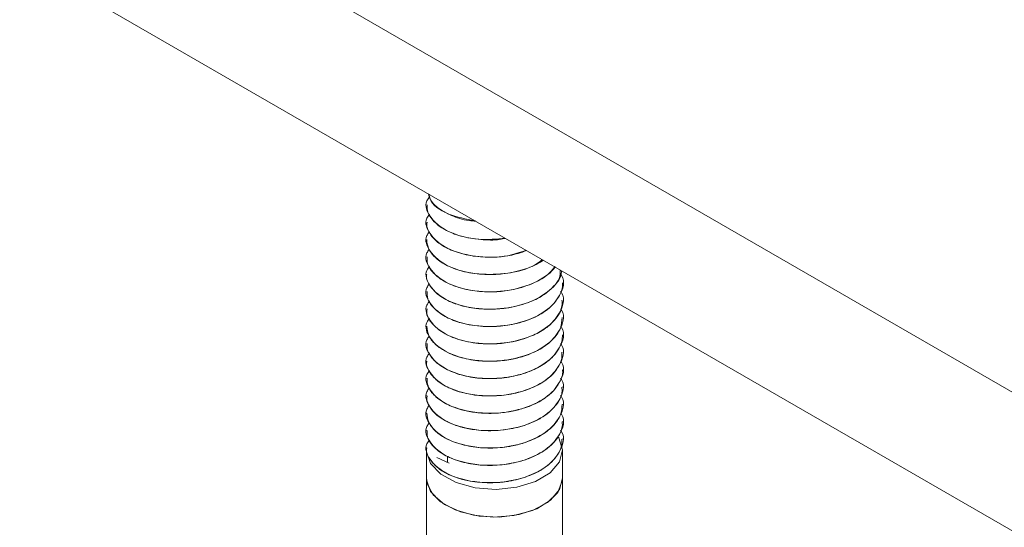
# Model space of a CAD drawing. Header units: millimetres. Extents: x 299 to 1025, y 4 to 1359.
# Tile 2 of 48: x 542 to 600, y 78 to 108. Entities that reach past the tile are written whole.
import ezdxf

# ---------------------------------------------------------------- set-up
doc = ezdxf.new("R2010")
doc.units = ezdxf.units.MM

msp = doc.modelspace()

# ---------------------------------------------------------------- linework, layer by layer
at = {"color": 7, "linetype": 'Continuous', "lineweight": 15}
for p, q in [((648.516, 58.785), (542.45, 120.016)), ((648.516, 50.62), (542.45, 111.85)), ((566.381, 97.338), (566.381, 97.33)), ((566.381, 96.318), (566.381, 96.309)), ((566.381, 95.297), (566.381, 95.289)), ((566.381, 94.276), (566.381, 94.268)), ((566.381, 93.256), (566.381, 93.247)), ((574.381, 92.737), (574.381, 92.745)), ((566.381, 92.235), (566.381, 92.227)), ((574.381, 91.716), (574.381, 91.724)), ((566.381, 91.214), (566.381, 91.206)), ((574.381, 90.695), (574.381, 90.704)), ((566.381, 90.194), (566.381, 90.185)), ((574.381, 89.675), (574.381, 89.683)), ((566.381, 89.173), (566.381, 89.165)), ((574.381, 88.654), (574.381, 88.662)), ((566.381, 88.152), (566.381, 88.144)), ((574.381, 87.634), (574.381, 87.642)), ((566.381, 87.132), (566.381, 87.123)), ((574.381, 86.613), (574.381, 86.621)), ((566.381, 86.111), (566.381, 86.102)), ((574.381, 85.592), (574.381, 85.6)), ((566.381, 85.09), (566.381, 85.082)), ((574.381, 84.572), (574.381, 84.58)), ((566.381, 84.07), (566.381, 84.061)), ((574.381, 83.551), (574.381, 83.559)), ((566.381, 83.049), (566.381, 83.04)), ((566.381, 82.895), (566.381, 81.262)), ((574.381, 81.262), (574.381, 82.895)), ((566.979, 82.477), (567.711, 82.136)), ((567.608, 82.184), (567.608, 82.548)), ((566.381, 81.262), (566.381, 76.654)), ((574.381, 75.763), (574.381, 81.262))]:
    msp.add_line(p, q, dxfattribs=at)
at = {"color": 7, "linetype": 'Continuous', "lineweight": 15, "flags": 128}
for points in [[(574.154, 83.662), (574.173, 83.63), (574.38, 82.924), (574.203, 82.215), (573.657, 81.571), (572.796, 81.055), (571.702, 80.716), (570.481, 80.587), (569.25, 80.68), (568.128, 80.987), (567.223, 81.478), (566.622, 82.105), (566.384, 82.808), (566.381, 82.895)], [(574.381, 81.262), (574.369, 81.086), (574.099, 80.41), (573.492, 79.811), (572.605, 79.343), (571.517, 79.048), (570.326, 78.953), (569.141, 79.067), (568.067, 79.379), (567.202, 79.861), (566.624, 80.469), (566.386, 81.149), (566.381, 81.262)], [(574.381, 81.259), (574.201, 80.578), (573.682, 79.959), (572.87, 79.455), (571.837, 79.112), (570.674, 78.959), (569.485, 79.012), (568.376, 79.264), (567.445, 79.694), (566.774, 80.263), (566.425, 80.921), (566.381, 81.262)]]:
    msp.add_lwpolyline(points, dxfattribs=at)
at = {"color": 7, "linetype": 'Continuous', "lineweight": 15}
for points, knots in [([(566.498, 97.968), (566.527, 97.853), (566.616, 97.503), (567.128, 97.067), (567.912, 96.654), (568.615, 96.415), (569.143, 96.375), (569.275, 96.365)], [0, 0, 0, 0, 0.146746, 0.44513, 0.633893, 0.908724, 1, 1, 1, 1]), ([(569.233, 96.389), (568.691, 96.495), (567.53, 96.722), (566.604, 97.407), (566.545, 97.857), (566.533, 97.948)], [0, 0, 0, 0, 0.411062, 0.880495, 1, 1, 1, 1]), ([(571.024, 95.355), (570.498, 95.314), (569.294, 95.22), (567.553, 95.701), (566.523, 96.568), (566.238, 97.359), (566.497, 97.724), (566.554, 97.805)], [0, 0, 0, 0, 0.2011559, 0.4608273, 0.7190391, 0.9375661, 1, 1, 1, 1]), ([(566.414, 97.331), (566.417, 97.183), (566.426, 96.816), (566.829, 96.288), (567.392, 95.891), (567.935, 95.642), (568.58, 95.423), (569.514, 95.274), (570.444, 95.234), (570.911, 95.336), (571.018, 95.359)], [0, 0, 0, 0, 0.119312, 0.293903, 0.452788, 0.524214, 0.607345, 0.789021, 0.95188, 1, 1, 1, 1]), ([(572.231, 94.658), (571.88, 94.535), (571.025, 94.234), (569.319, 94.226), (567.557, 94.669), (566.522, 95.549), (566.238, 96.335), (566.493, 96.696), (566.547, 96.773)], [0, 0, 0, 0, 0.129894, 0.316927, 0.539743, 0.761307, 0.948818, 1, 1, 1, 1]), ([(566.413, 96.308), (566.402, 96.248), (566.378, 96.103), (566.48, 95.809), (566.64, 95.524), (566.846, 95.304), (567.018, 95.147), (567.363, 94.887), (568.051, 94.547), (569.099, 94.289), (570.21, 94.226), (571.311, 94.315), (571.939, 94.526), (572.269, 94.637)], [0, 0, 0, 0, 0.040836, 0.097974, 0.201113, 0.242691, 0.26606, 0.325876, 0.461123, 0.606128, 0.746655, 0.86709, 1, 1, 1, 1]), ([(573.186, 94.107), (573.042, 93.995), (572.537, 93.6), (571.167, 93.258), (569.335, 93.192), (567.552, 93.653), (566.524, 94.528), (566.238, 95.311), (566.49, 95.669), (566.542, 95.744)], [0, 0, 0, 0, 0.0664586, 0.2342769, 0.3992195, 0.5957196, 0.7911149, 0.9564799, 1, 1, 1, 1]), ([(566.393, 95.29), (566.407, 95.12), (566.424, 94.914), (566.555, 94.657), (566.698, 94.433), (567.037, 94.08), (567.549, 93.764), (568.123, 93.531), (568.795, 93.335), (569.739, 93.208), (570.94, 93.245), (572.066, 93.484), (572.849, 93.805), (573.181, 94.027), (573.247, 94.072)], [0, 0, 0, 0, 0.0992625, 0.1207561, 0.1581187, 0.2392963, 0.3562002, 0.4049561, 0.4706896, 0.602414, 0.7128971, 0.846884, 0.96922, 1, 1, 1, 1]), ([(573.938, 93.673), (573.913, 93.636), (573.665, 93.275), (572.779, 92.709), (571.192, 92.226), (569.327, 92.175), (567.554, 92.631), (566.525, 93.507), (566.237, 94.284), (566.483, 94.637), (566.532, 94.707)], [0, 0, 0, 0, 0.016999, 0.165117, 0.315724, 0.46375, 0.640097, 0.815452, 0.963857, 1, 1, 1, 1]), ([(566.417, 94.268), (566.41, 94.171), (566.388, 93.841), (566.708, 93.36), (567.335, 92.843), (568.205, 92.449), (569.329, 92.218), (570.464, 92.189), (571.635, 92.344), (572.682, 92.694), (573.52, 93.175), (573.812, 93.541), (573.939, 93.7)], [0, 0, 0, 0, 0.050552, 0.171059, 0.259661, 0.374732, 0.488754, 0.598178, 0.690012, 0.817585, 0.920631, 1, 1, 1, 1]), ([(574.24, 93.499), (574.242, 93.328), (574.245, 92.991), (573.739, 92.364), (572.805, 91.683), (571.186, 91.206), (569.329, 91.154), (567.554, 91.61), (566.522, 92.487), (566.239, 93.279), (566.5, 93.647), (566.559, 93.73)], [0, 0, 0, 0, 0.063395, 0.124763, 0.255619, 0.388675, 0.51945, 0.675246, 0.830166, 0.961277, 1, 1, 1, 1]), ([(566.396, 93.246), (566.391, 93.223), (566.352, 93.046), (566.528, 92.601), (567.01, 92.017), (567.901, 91.544), (568.908, 91.262), (569.984, 91.16), (571.18, 91.236), (572.296, 91.514), (573.186, 91.947), (573.898, 92.517), (574.305, 93.03), (574.317, 93.398), (574.319, 93.453)], [0, 0, 0, 0, 0.0106705, 0.0827109, 0.2070251, 0.305991, 0.3933276, 0.4932208, 0.5773736, 0.6891966, 0.7830961, 0.8513622, 0.9777459, 1, 1, 1, 1]), ([(574.274, 93.236), (574.29, 93.215), (574.58, 92.827), (574.338, 92.182), (573.771, 91.344), (572.794, 90.662), (571.188, 90.186), (569.328, 90.133), (567.554, 90.59), (566.524, 91.466), (566.237, 92.248), (566.488, 92.605), (566.54, 92.678)], [0, 0, 0, 0, 0.00796, 0.145919, 0.202171, 0.322118, 0.444082, 0.563955, 0.706763, 0.848768, 0.968948, 1, 1, 1, 1]), ([(566.411, 92.228), (566.414, 92.087), (566.422, 91.717), (566.826, 91.185), (567.524, 90.697), (568.48, 90.328), (569.552, 90.158), (570.677, 90.166), (571.797, 90.339), (572.874, 90.735), (573.732, 91.316), (574.232, 91.968), (574.397, 92.467), (574.377, 92.717), (574.375, 92.737)], [0, 0, 0, 0, 0.062206, 0.164021, 0.251373, 0.33752, 0.447158, 0.517887, 0.605587, 0.717015, 0.806983, 0.903033, 0.992092, 1, 1, 1, 1]), ([(574.261, 92.234), (574.281, 92.207), (574.578, 91.813), (574.339, 91.162), (573.77, 90.323), (572.794, 89.641), (571.188, 89.165), (569.328, 89.112), (567.554, 89.569), (566.523, 90.445), (566.238, 91.233), (566.495, 91.596), (566.551, 91.675)], [0, 0, 0, 0, 0.010231, 0.14753, 0.203513, 0.322887, 0.444267, 0.563567, 0.705692, 0.847018, 0.966623, 1, 1, 1, 1]), ([(566.412, 91.205), (566.404, 91.144), (566.362, 90.853), (566.655, 90.351), (567.228, 89.854), (568.049, 89.449), (569.047, 89.188), (570.227, 89.12), (571.417, 89.235), (572.503, 89.55), (573.255, 89.963), (573.672, 90.295), (574.08, 90.716), (574.376, 91.205), (574.352, 91.608), (574.346, 91.716)], [0, 0, 0, 0, 0.027179, 0.12991, 0.227042, 0.288911, 0.398985, 0.492527, 0.571673, 0.683018, 0.768851, 0.806753, 0.8438, 0.957976, 1, 1, 1, 1]), ([(574.257, 91.219), (574.279, 91.19), (574.578, 90.794), (574.339, 90.141), (573.77, 89.303), (572.794, 88.621), (571.188, 88.144), (569.328, 88.092), (567.555, 88.548), (566.521, 89.425), (566.239, 90.218), (566.501, 90.586), (566.561, 90.671)], [0, 0, 0, 0, 0.010927, 0.147809, 0.203621, 0.322632, 0.443643, 0.562581, 0.704274, 0.84517, 0.964412, 1, 1, 1, 1]), ([(566.392, 90.186), (566.415, 89.995), (566.462, 89.592), (566.803, 89.203), (567.082, 88.976), (567.305, 88.812), (567.805, 88.53), (568.686, 88.242), (569.812, 88.1), (570.637, 88.134), (571.136, 88.202), (571.519, 88.265), (572.217, 88.439), (573.097, 88.82), (573.842, 89.389), (574.306, 90.035), (574.345, 90.487), (574.363, 90.697)], [0, 0, 0, 0, 0.084883, 0.178439, 0.188635, 0.207343, 0.270205, 0.362997, 0.455296, 0.547588, 0.557448, 0.576348, 0.641167, 0.733824, 0.825483, 0.91905, 1, 1, 1, 1]), ([(574.271, 90.179), (574.288, 90.156), (574.58, 89.766), (574.338, 89.12), (573.771, 88.282), (572.794, 87.6), (571.188, 87.124), (569.328, 87.071), (567.554, 87.528), (566.525, 88.404), (566.237, 89.182), (566.484, 89.536), (566.533, 89.606)], [0, 0, 0, 0, 0.00855, 0.146621, 0.202918, 0.322963, 0.445024, 0.564995, 0.707918, 0.850037, 0.970315, 1, 1, 1, 1]), ([(566.422, 89.165), (566.413, 89.056), (566.397, 88.87), (566.532, 88.56), (566.794, 88.168), (567.371, 87.715), (568.276, 87.327), (569.358, 87.113), (570.527, 87.085), (571.549, 87.235), (572.263, 87.452), (572.914, 87.724), (573.329, 87.975), (573.634, 88.229), (573.855, 88.431), (574.185, 88.841), (574.377, 89.306), (574.372, 89.61), (574.371, 89.675)], [0, 0, 0, 0, 0.0479679, 0.0825848, 0.1415426, 0.2341674, 0.3258133, 0.4193565, 0.5110978, 0.6036122, 0.6643943, 0.6972279, 0.7885274, 0.799339, 0.8185268, 0.8819425, 0.9748192, 1, 1, 1, 1]), ([(574.257, 89.178), (574.279, 89.149), (574.578, 88.753), (574.339, 88.1), (573.77, 87.261), (572.794, 86.579), (571.188, 86.103), (569.328, 86.05), (567.554, 86.507), (566.525, 87.383), (566.237, 88.162), (566.485, 88.516), (566.534, 88.586)], [0, 0, 0, 0, 0.0109986, 0.1487133, 0.2048658, 0.3246007, 0.4463479, 0.566009, 0.7085639, 0.8503175, 0.9702849, 1, 1, 1, 1]), ([(566.399, 88.143), (566.393, 88.117), (566.34, 87.885), (566.529, 87.514), (566.835, 87.135), (567.254, 86.791), (567.65, 86.574), (568.055, 86.418), (568.377, 86.307), (569.035, 86.145), (570.06, 86.053), (571.234, 86.143), (572.334, 86.429), (573.271, 86.885), (573.904, 87.426), (574.183, 87.86), (574.276, 88.09), (574.297, 88.152), (574.303, 88.171), (574.355, 88.333), (574.35, 88.495), (574.345, 88.655)], [0, 0, 0, 0, 0.011552, 0.104087, 0.164674, 0.19771, 0.289018, 0.299766, 0.318935, 0.38245, 0.475327, 0.566802, 0.660329, 0.75235, 0.844579, 0.912925, 0.930988, 0.935976, 0.937461, 0.938271, 1, 1, 1, 1]), ([(574.285, 88.118), (574.297, 88.102), (574.582, 87.718), (574.338, 87.079), (573.771, 86.241), (572.794, 85.559), (571.188, 85.082), (569.328, 85.03), (567.554, 85.486), (566.523, 86.363), (566.238, 87.149), (566.493, 87.51), (566.547, 87.587)], [0, 0, 0, 0, 0.006094, 0.144063, 0.200319, 0.320275, 0.442246, 0.562128, 0.704946, 0.84696, 0.967149, 1, 1, 1, 1]), ([(566.411, 87.125), (566.416, 86.973), (566.429, 86.61), (566.833, 86.076), (567.518, 85.595), (568.339, 85.281), (569.058, 85.134), (569.837, 85.053), (570.514, 85.06), (571.277, 85.155), (572.024, 85.317), (572.921, 85.664), (573.456, 86.026), (573.68, 86.23), (573.696, 86.245), (573.753, 86.298), (573.955, 86.501), (574.242, 86.929), (574.428, 87.364), (574.374, 87.617), (574.37, 87.633)], [0, 0, 0, 0, 0.06716, 0.160653, 0.252518, 0.337853, 0.402648, 0.438673, 0.530051, 0.562057, 0.623294, 0.71551, 0.807718, 0.808456, 0.809879, 0.814771, 0.832752, 0.901374, 0.9937, 1, 1, 1, 1]), ([(574.259, 87.134), (574.28, 87.106), (574.578, 86.71), (574.339, 86.059), (573.77, 85.22), (572.794, 84.538), (571.188, 84.062), (569.328, 84.009), (567.554, 84.466), (566.523, 85.342), (566.238, 86.127), (566.492, 86.488), (566.546, 86.564)], [0, 0, 0, 0, 0.010624, 0.148011, 0.20403, 0.32348, 0.444937, 0.564313, 0.706529, 0.847945, 0.967626, 1, 1, 1, 1]), ([(566.417, 86.101), (566.406, 86.033), (566.382, 85.893), (566.475, 85.618), (566.69, 85.218), (567.027, 84.918), (567.276, 84.758), (567.285, 84.752), (567.316, 84.732), (567.437, 84.658), (567.694, 84.519), (567.985, 84.399), (568.244, 84.313), (568.579, 84.212), (569.259, 84.071), (570.303, 84.014), (571.47, 84.145), (572.226, 84.373), (572.65, 84.554), (572.961, 84.698), (573.502, 85.017), (574.063, 85.574), (574.376, 86.152), (574.349, 86.503), (574.34, 86.613)], [0, 0, 0, 0, 0.030394, 0.062305, 0.123635, 0.216692, 0.217044, 0.21773, 0.220098, 0.22883, 0.262256, 0.308291, 0.317789, 0.336583, 0.401957, 0.494259, 0.586176, 0.679696, 0.688984, 0.707379, 0.771407, 0.864197, 0.957431, 1, 1, 1, 1]), ([(574.263, 86.107), (574.283, 86.081), (574.579, 85.687), (574.339, 85.038), (573.77, 84.199), (572.794, 83.517), (571.188, 83.041), (569.328, 82.988), (567.554, 83.445), (566.524, 84.321), (566.237, 85.104), (566.489, 85.461), (566.541, 85.536)], [0, 0, 0, 0, 0.0098819, 0.1475275, 0.2036518, 0.3233266, 0.4450126, 0.5646136, 0.7070969, 0.8487792, 0.9686864, 1, 1, 1, 1]), ([(566.39, 85.083), (566.414, 84.888), (566.465, 84.482), (566.8, 84.105), (567.031, 83.914), (567.094, 83.864), (567.309, 83.705), (567.814, 83.423), (568.703, 83.135), (569.831, 82.996), (570.655, 83.032), (571.15, 83.101), (571.533, 83.165), (572.232, 83.341), (573.111, 83.725), (573.851, 84.295), (574.31, 84.94), (574.345, 85.388), (574.362, 85.593)], [0, 0, 0, 0, 0.086384, 0.179936, 0.18326, 0.188914, 0.207212, 0.271667, 0.3645, 0.45679, 0.549072, 0.558503, 0.577262, 0.642668, 0.735285, 0.826981, 0.920549, 1, 1, 1, 1]), ([(574.272, 85.073), (574.289, 85.051), (574.58, 84.662), (574.338, 84.017), (573.771, 83.179), (572.794, 82.497), (571.188, 82.02), (569.328, 81.967), (567.554, 82.425), (566.525, 83.3), (566.237, 84.078), (566.484, 84.431), (566.532, 84.501)], [0, 0, 0, 0, 0.00828, 0.146428, 0.202757, 0.322869, 0.444999, 0.565037, 0.70804, 0.85024, 0.970585, 1, 1, 1, 1]), ([(566.427, 84.062), (566.421, 83.936), (566.404, 83.613), (566.749, 83.108), (567.38, 82.604), (568.294, 82.219), (569.376, 82.008), (570.546, 81.983), (571.564, 82.135), (572.276, 82.354), (572.926, 82.627), (573.341, 82.88), (573.644, 83.133), (573.863, 83.336), (574.188, 83.748), (574.39, 84.21), (574.366, 84.51), (574.362, 84.571)], [0, 0, 0, 0, 0.0558238, 0.1428828, 0.2354872, 0.327192, 0.4207594, 0.5124831, 0.6050638, 0.6650831, 0.698688, 0.7900036, 0.8005601, 0.8196718, 0.8834653, 0.9763271, 1, 1, 1, 1]), ([(574.256, 84.075), (574.279, 84.046), (574.578, 83.649), (574.339, 82.997), (573.77, 82.158), (572.794, 81.476), (571.188, 81), (569.328, 80.947), (567.554, 81.404), (566.523, 82.28), (566.238, 83.067), (566.494, 83.43), (566.55, 83.508)], [0, 0, 0, 0, 0.010994, 0.148215, 0.204165, 0.32347, 0.44478, 0.564012, 0.706055, 0.847299, 0.966836, 1, 1, 1, 1]), ([(566.401, 83.039), (566.394, 83.01), (566.342, 82.775), (566.533, 82.403), (566.842, 82.025), (567.263, 81.681), (567.663, 81.464), (568.068, 81.31), (568.391, 81.199), (569.052, 81.039), (569.965, 80.959), (570.702, 81), (571.08, 81.049), (571.577, 81.128), (572.351, 81.332), (573.285, 81.79), (573.909, 82.329), (574.185, 82.761), (574.277, 82.988), (574.3, 83.057), (574.356, 83.232), (574.35, 83.396), (574.344, 83.552)], [0, 0, 0, 0, 0.013011, 0.105571, 0.165387, 0.199158, 0.290441, 0.300931, 0.320017, 0.383878, 0.476698, 0.540658, 0.559062, 0.568384, 0.661899, 0.753851, 0.846113, 0.912685, 0.931181, 0.93672, 0.939783, 1, 1, 1, 1])]:
    msp.add_open_spline(points, degree=3, knots=knots, dxfattribs=at)

doc.saveas('drawing.dxf')
